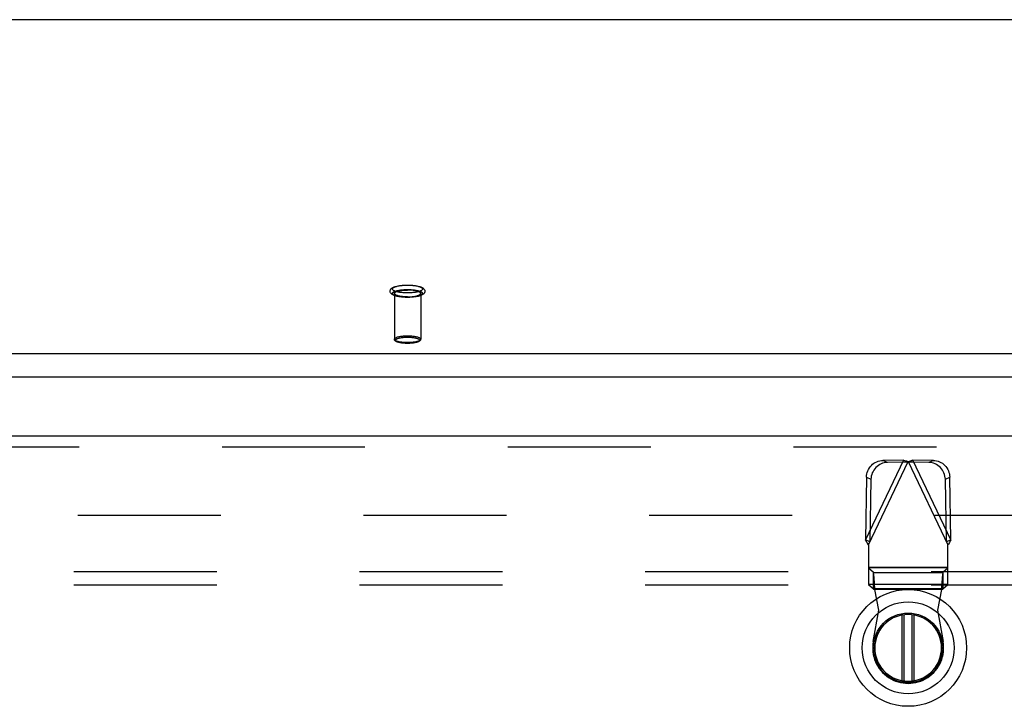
# Model space of a CAD drawing. Header units: inches. Extents: x 0 to 245, y 0 to 158.
# Tile 106 of 159: x 48.44 to 57.72, y 110.4 to 116.88. Entities that reach past the tile are written whole.
import ezdxf

# ---------------------------------------------------------------- set-up
doc = ezdxf.new("R2010")
doc.units = ezdxf.units.IN
doc.header["$LTSCALE"] = 13.466196
doc.header["$MEASUREMENT"] = 0
doc.linetypes.add('HIDDEN', pattern=[0.2, 0.1, -0.1])
doc.layers.get('0').update_dxf_attribs({"linetype": 'CONTINUOUS'})
for name, color, linetype in [('DEFAULT_2', 8, 'HIDDEN'), ('SECONDARY_OR_LEFT_DOOR_ASSEMBLY', 7, 'CONTINUOUS'), ('SUBPANEL', 7, 'CONTINUOUS')]:
    doc.layers.add(name, color=color, linetype=linetype)

msp = doc.modelspace()

# ---------------------------------------------------------------- linework, layer by layer
at = {"color": 7, "linetype": 'Continuous'}
for p, q in [((109.9955, 116.876), (41.3155, 116.876)), ((40.8899, 113.7271), (109.1711, 113.7271)), ((40.9055, 113.5088), (109.1555, 113.5088))]:
    msp.add_line(p, q, dxfattribs=at)
at = {"layer": 'DEFAULT_2', "color": 8, "linetype": 'HIDDEN'}
for p, q in [((51.969, 114.2948), (51.969, 113.863)), ((52.217, 114.2948), (52.217, 113.863)), ((40.9055, 112.2034), (73.3845, 112.2034))]:
    msp.add_line(p, q, dxfattribs=at)
for points in [[(52.093, 114.2573), (52.0813, 114.2574), (52.0696, 114.2578), (52.0581, 114.2584), (52.0467, 114.2592), (52.0356, 114.2603), (52.0247, 114.2616), (52.0142, 114.2632), (52.004, 114.265), (51.9942, 114.267), (51.9848, 114.2694), (51.9758, 114.272), (51.9678, 114.2748), (51.9608, 114.2777), (51.9548, 114.2807), (51.9496, 114.2838), (51.945, 114.287), (51.9411, 114.2904), (51.9377, 114.294), (51.9349, 114.2978), (51.9326, 114.3018), (51.931, 114.306), (51.9299, 114.3103), (51.9295, 114.3147), (51.9297, 114.3191), (51.9305, 114.3235), (51.932, 114.3279), (51.9341, 114.3321), (51.9369, 114.3361), (51.9403, 114.34), (51.9443, 114.3435), (51.9489, 114.3469), (51.9542, 114.3501), (51.9604, 114.3532), (51.9674, 114.3561), (51.9756, 114.359), (51.9846, 114.3617), (51.994, 114.364), (52.0039, 114.3661), (52.0141, 114.3679), (52.0247, 114.3695), (52.0355, 114.3708), (52.0467, 114.3719), (52.0581, 114.3727), (52.0696, 114.3733), (52.0813, 114.3737), (52.093, 114.3738)], [(52.093, 114.2996), (52.0824, 114.2997), (52.072, 114.3), (52.0616, 114.3005), (52.0513, 114.3012), (52.0413, 114.3021), (52.0315, 114.3032), (52.0221, 114.3045), (52.0131, 114.3059), (52.0046, 114.3075), (51.9965, 114.3093), (51.989, 114.3113), (51.982, 114.3134), (51.9757, 114.3156), (51.97, 114.3179), (51.9651, 114.3203), (51.9608, 114.3229), (51.9573, 114.3255), (51.9545, 114.3281), (51.9526, 114.3308), (51.9514, 114.3336), (51.951, 114.3363), (51.9514, 114.3391), (51.9526, 114.3418), (51.9545, 114.3445), (51.9573, 114.3472), (51.9608, 114.3497), (51.9651, 114.3523), (51.97, 114.3547), (51.9757, 114.357), (51.982, 114.3592), (51.989, 114.3613), (51.9965, 114.3633), (52.0046, 114.3651), (52.0131, 114.3667), (52.0221, 114.3682), (52.0315, 114.3694), (52.0413, 114.3705), (52.0513, 114.3714), (52.0616, 114.3721), (52.072, 114.3727), (52.0824, 114.373), (52.093, 114.3731)], [(52.093, 114.3738), (52.1047, 114.3737), (52.1163, 114.3733), (52.1279, 114.3727), (52.1392, 114.3719), (52.1503, 114.3708), (52.1612, 114.3695), (52.1717, 114.3679), (52.1819, 114.3661), (52.1918, 114.364), (52.2011, 114.3617), (52.2101, 114.3591), (52.2182, 114.3562), (52.2251, 114.3534), (52.2311, 114.3504), (52.2364, 114.3473), (52.2409, 114.3441), (52.2449, 114.3407), (52.2483, 114.3371), (52.2511, 114.3333), (52.2533, 114.3293), (52.255, 114.3251), (52.256, 114.3208), (52.2565, 114.3164), (52.2563, 114.312), (52.2554, 114.3076), (52.2539, 114.3032), (52.2518, 114.299), (52.249, 114.2949), (52.2456, 114.2911), (52.2416, 114.2875), (52.237, 114.2842), (52.2317, 114.281), (52.2256, 114.2779), (52.2185, 114.275), (52.2103, 114.2721), (52.2013, 114.2694), (52.1919, 114.2671), (52.182, 114.265), (52.1718, 114.2632), (52.1613, 114.2616), (52.1504, 114.2603), (52.1392, 114.2592), (52.1279, 114.2584), (52.1163, 114.2578), (52.1047, 114.2574), (52.093, 114.2573)], [(52.093, 114.3731), (52.1035, 114.373), (52.114, 114.3727), (52.1244, 114.3721), (52.1346, 114.3714), (52.1446, 114.3705), (52.1544, 114.3694), (52.1638, 114.3682), (52.1728, 114.3667), (52.1814, 114.3651), (52.1894, 114.3633), (52.197, 114.3613), (52.2039, 114.3592), (52.2102, 114.357), (52.2159, 114.3547), (52.2209, 114.3523), (52.2251, 114.3497), (52.2286, 114.3472), (52.2314, 114.3445), (52.2334, 114.3418), (52.2346, 114.3391), (52.235, 114.3363), (52.2346, 114.3336), (52.2334, 114.3308), (52.2314, 114.3281), (52.2286, 114.3255), (52.2251, 114.3229), (52.2209, 114.3203), (52.2159, 114.3179), (52.2102, 114.3156), (52.2039, 114.3134), (52.197, 114.3113), (52.1894, 114.3093), (52.1814, 114.3075), (52.1728, 114.3059), (52.1638, 114.3045), (52.1544, 114.3032), (52.1446, 114.3021), (52.1346, 114.3012), (52.1244, 114.3005), (52.114, 114.3), (52.1035, 114.2997), (52.093, 114.2996)], [(52.093, 114.258), (52.0824, 114.2581), (52.072, 114.2584), (52.0616, 114.2589), (52.0513, 114.2596), (52.0413, 114.2605), (52.0315, 114.2616), (52.0221, 114.2629), (52.0131, 114.2644), (52.0046, 114.266), (51.9965, 114.2678), (51.989, 114.2697), (51.982, 114.2718), (51.9757, 114.274), (51.97, 114.2764), (51.9651, 114.2788), (51.9608, 114.2813), (51.9573, 114.2839), (51.9545, 114.2866), (51.9526, 114.2893), (51.9514, 114.292), (51.951, 114.2948), (51.9514, 114.2975), (51.9526, 114.3003), (51.9545, 114.303), (51.9573, 114.3056), (51.9608, 114.3082), (51.9651, 114.3107), (51.97, 114.3132), (51.9757, 114.3155), (51.982, 114.3177), (51.989, 114.3198), (51.9965, 114.3217), (52.0046, 114.3235), (52.0131, 114.3252), (52.0221, 114.3266), (52.0315, 114.3279), (52.0413, 114.329), (52.0513, 114.3299), (52.0616, 114.3306), (52.072, 114.3311), (52.0824, 114.3314), (52.093, 114.3315)], [(51.969, 114.2948), (51.9693, 114.2973), (51.9705, 114.2998), (51.9724, 114.3023), (51.975, 114.3047), (51.9784, 114.3071), (51.9825, 114.3093), (51.9872, 114.3115), (51.9926, 114.3136), (51.9987, 114.3156), (52.0053, 114.3175), (52.0124, 114.3192), (52.0201, 114.3207), (52.0282, 114.3221), (52.0367, 114.3234), (52.0455, 114.3244), (52.0546, 114.3253), (52.064, 114.326), (52.0736, 114.3265), (52.0832, 114.3268), (52.093, 114.3269)], [(52.093, 114.2627), (52.0832, 114.2628), (52.0736, 114.2631), (52.064, 114.2636), (52.0546, 114.2642), (52.0455, 114.2651), (52.0367, 114.2662), (52.0282, 114.2674), (52.0201, 114.2688), (52.0124, 114.2704), (52.0053, 114.2721), (51.9987, 114.2739), (51.9926, 114.2759), (51.9872, 114.278), (51.9825, 114.2802), (51.9784, 114.2825), (51.975, 114.2849), (51.9724, 114.2873), (51.9705, 114.2898), (51.9693, 114.2923), (51.969, 114.2948)], [(52.093, 114.3315), (52.1035, 114.3314), (52.114, 114.3311), (52.1244, 114.3306), (52.1346, 114.3299), (52.1446, 114.329), (52.1544, 114.3279), (52.1638, 114.3266), (52.1728, 114.3252), (52.1814, 114.3235), (52.1894, 114.3217), (52.197, 114.3198), (52.2039, 114.3177), (52.2102, 114.3155), (52.2159, 114.3132), (52.2209, 114.3107), (52.2251, 114.3082), (52.2286, 114.3056), (52.2314, 114.303), (52.2334, 114.3003), (52.2346, 114.2975), (52.235, 114.2948), (52.2346, 114.292), (52.2334, 114.2893), (52.2314, 114.2866), (52.2286, 114.2839), (52.2251, 114.2813), (52.2209, 114.2788), (52.2159, 114.2764), (52.2102, 114.274), (52.2039, 114.2718), (52.197, 114.2697), (52.1894, 114.2678), (52.1814, 114.266), (52.1728, 114.2644), (52.1638, 114.2629), (52.1544, 114.2616), (52.1446, 114.2605), (52.1346, 114.2596), (52.1244, 114.2589), (52.114, 114.2584), (52.1035, 114.2581), (52.093, 114.258)], [(52.217, 114.2948), (52.2166, 114.2973), (52.2154, 114.2998), (52.2135, 114.3023), (52.2109, 114.3047), (52.2075, 114.3071), (52.2035, 114.3093), (52.1987, 114.3115), (52.1933, 114.3136), (52.1873, 114.3156), (52.1806, 114.3175), (52.1735, 114.3192), (52.1659, 114.3207), (52.1578, 114.3221), (52.1493, 114.3234), (52.1404, 114.3244), (52.1313, 114.3253), (52.1219, 114.326), (52.1124, 114.3265), (52.1027, 114.3268), (52.093, 114.3269)], [(52.093, 114.2627), (52.1027, 114.2628), (52.1124, 114.2631), (52.1219, 114.2636), (52.1313, 114.2642), (52.1404, 114.2651), (52.1493, 114.2662), (52.1578, 114.2674), (52.1659, 114.2688), (52.1735, 114.2704), (52.1806, 114.2721), (52.1873, 114.2739), (52.1933, 114.2759), (52.1987, 114.278), (52.2035, 114.2802), (52.2075, 114.2825), (52.2109, 114.2849), (52.2135, 114.2873), (52.2154, 114.2898), (52.2166, 114.2923), (52.217, 114.2948)], [(51.969, 113.863), (51.9694, 113.8655), (51.9705, 113.8681), (51.9725, 113.8706), (51.9752, 113.873), (51.9786, 113.8754), (51.9828, 113.8777), (51.9877, 113.88), (51.9932, 113.8821), (51.9994, 113.8841), (52.0061, 113.8859), (52.0134, 113.8876), (52.0213, 113.8892), (52.0296, 113.8906), (52.0383, 113.8918), (52.0473, 113.8928), (52.0565, 113.8937), (52.0658, 113.8943), (52.075, 113.8948), (52.0841, 113.895), (52.093, 113.8951)], [(52.093, 113.8951), (52.1018, 113.895), (52.1109, 113.8948), (52.1201, 113.8943), (52.1294, 113.8937), (52.1386, 113.8928), (52.1476, 113.8918), (52.1563, 113.8906), (52.1646, 113.8892), (52.1725, 113.8876), (52.1798, 113.8859), (52.1865, 113.8841), (52.1927, 113.8821), (52.1982, 113.88), (52.2031, 113.8778), (52.2073, 113.8754), (52.2107, 113.873), (52.2134, 113.8706), (52.2154, 113.8681), (52.2166, 113.8656), (52.217, 113.863)], [(52.093, 113.8309), (52.0841, 113.831), (52.075, 113.8312), (52.0658, 113.8317), (52.0565, 113.8323), (52.0473, 113.8332), (52.0383, 113.8342), (52.0296, 113.8354), (52.0213, 113.8368), (52.0135, 113.8384), (52.0062, 113.8401), (51.9994, 113.8419), (51.9932, 113.8439), (51.9877, 113.846), (51.9828, 113.8483), (51.9787, 113.8506), (51.9752, 113.853), (51.9725, 113.8554), (51.9705, 113.8579), (51.9694, 113.8604), (51.969, 113.863)], [(52.093, 113.8235), (52.0839, 113.8236), (52.0748, 113.8239), (52.0659, 113.8243), (52.057, 113.825), (52.0484, 113.8258), (52.04, 113.8268), (52.0319, 113.828), (52.0241, 113.8293), (52.0167, 113.8308), (52.0096, 113.8325), (52.0029, 113.8344), (51.9966, 113.8365), (51.991, 113.8388), (51.986, 113.8411), (51.9819, 113.8435), (51.9784, 113.846), (51.9755, 113.8485), (51.9732, 113.8512), (51.9713, 113.8541), (51.97, 113.857), (51.9692, 113.86), (51.969, 113.863)], [(52.093, 113.8238), (52.0848, 113.8239), (52.0765, 113.8241), (52.068, 113.8246), (52.0595, 113.8251), (52.051, 113.8259), (52.0427, 113.8269), (52.0347, 113.828), (52.0271, 113.8293), (52.0199, 113.8307), (52.0132, 113.8323), (52.0069, 113.834), (52.0013, 113.8358), (51.9962, 113.8377), (51.9917, 113.8398), (51.9879, 113.8419), (51.9847, 113.8441), (51.9822, 113.8464), (51.9804, 113.8487), (51.9793, 113.851), (51.979, 113.8533), (51.9793, 113.8557), (51.9804, 113.858), (51.9822, 113.8603), (51.9847, 113.8626), (51.9879, 113.8648), (51.9917, 113.8669), (51.9962, 113.8689), (52.0013, 113.8709), (52.0069, 113.8727), (52.0131, 113.8744), (52.0198, 113.876), (52.027, 113.8774), (52.0347, 113.8787), (52.0427, 113.8798), (52.051, 113.8808), (52.0594, 113.8815), (52.068, 113.8821), (52.0765, 113.8825), (52.0848, 113.8828), (52.093, 113.8828)], [(52.093, 113.8828), (52.1011, 113.8828), (52.1095, 113.8825), (52.1179, 113.8821), (52.1265, 113.8815), (52.1349, 113.8808), (52.1432, 113.8798), (52.1512, 113.8787), (52.1588, 113.8774), (52.166, 113.876), (52.1728, 113.8744), (52.179, 113.8727), (52.1846, 113.8709), (52.1897, 113.8689), (52.1942, 113.8669), (52.1981, 113.8648), (52.2012, 113.8626), (52.2037, 113.8603), (52.2055, 113.858), (52.2066, 113.8557), (52.207, 113.8534), (52.2066, 113.851), (52.2055, 113.8487), (52.2037, 113.8464), (52.2013, 113.8441), (52.1981, 113.8419), (52.1942, 113.8398), (52.1898, 113.8378), (52.1847, 113.8358), (52.179, 113.834), (52.1728, 113.8323), (52.1661, 113.8307), (52.1589, 113.8293), (52.1512, 113.828), (52.1432, 113.8269), (52.135, 113.8259), (52.1265, 113.8251), (52.118, 113.8246), (52.1095, 113.8241), (52.1012, 113.8239), (52.093, 113.8238)], [(52.217, 113.863), (52.2166, 113.8605), (52.2154, 113.8579), (52.2135, 113.8554), (52.2108, 113.853), (52.2073, 113.8506), (52.2031, 113.8483), (52.1983, 113.8461), (52.1927, 113.8439), (52.1866, 113.842), (52.1798, 113.8401), (52.1725, 113.8384), (52.1647, 113.8368), (52.1564, 113.8354), (52.1477, 113.8342), (52.1386, 113.8332), (52.1295, 113.8323), (52.1202, 113.8317), (52.1109, 113.8312), (52.1019, 113.831), (52.093, 113.8309)], [(52.217, 113.863), (52.2167, 113.86), (52.2159, 113.857), (52.2146, 113.854), (52.2127, 113.8512), (52.2103, 113.8485), (52.2074, 113.8459), (52.2039, 113.8435), (52.1998, 113.8411), (52.1948, 113.8387), (52.1891, 113.8364), (52.1829, 113.8344), (52.1762, 113.8325), (52.1691, 113.8308), (52.1616, 113.8293), (52.1538, 113.8279), (52.1458, 113.8268), (52.1374, 113.8258), (52.1288, 113.825), (52.12, 113.8243), (52.1111, 113.8239), (52.102, 113.8236), (52.093, 113.8235)]]:
    msp.add_lwpolyline(points, dxfattribs=at)
at = {"layer": 'SECONDARY_OR_LEFT_DOOR_ASSEMBLY', "color": 3, "linetype": 'Continuous'}
msp.add_line((39.5725, 112.9534), (74.051, 112.9534), dxfattribs=at)
at = {"layer": 'SECONDARY_OR_LEFT_DOOR_ASSEMBLY', "color": 8, "linetype": 'HIDDEN'}
for p, q in [((39.5725, 112.8494), (74.051, 112.8494)), ((56.7676, 112.7241), (56.4101, 111.9714)), ((56.4383, 111.9233), (56.8123, 112.7107)), ((56.7676, 112.7241), (56.5747, 112.7207)), ((56.6163, 112.7009), (56.5747, 112.7207)), ((56.8092, 112.7043), (56.6163, 112.7009)), ((56.7676, 112.7241), (56.8092, 112.7043)), ((56.7676, 112.7241), (56.7823, 112.7197)), ((56.7823, 112.7197), (56.7972, 112.7153)), ((56.7972, 112.7153), (56.8123, 112.7107)), ((56.8123, 112.7107), (56.8348, 112.7175)), ((56.8123, 112.7107), (57.1863, 111.9233)), ((56.8153, 112.7043), (56.8569, 112.7241)), ((57.0082, 112.7009), (56.8153, 112.7043)), ((57.2144, 111.9714), (56.8569, 112.7241)), ((57.0498, 112.7207), (56.8569, 112.7241)), ((57.0498, 112.7207), (57.0082, 112.7009)), ((56.4202, 112.5618), (56.4101, 111.9714)), ((56.4202, 112.5618), (56.4618, 112.5421)), ((56.4618, 112.5421), (56.4517, 111.9516)), ((57.1628, 112.5421), (57.2044, 112.5618)), ((57.1728, 111.9516), (57.1628, 112.5421)), ((57.2144, 111.9714), (57.2044, 112.5618)), ((56.4517, 111.9516), (56.4101, 111.9714)), ((57.2144, 111.9714), (57.1728, 111.9516)), ((56.4383, 111.9233), (56.4383, 111.5495)), ((57.1863, 111.5495), (57.1863, 111.9233)), ((57.1863, 111.712), (56.4383, 111.712)), ((57.1863, 111.7082), (56.4383, 111.7082)), ((56.4843, 111.663), (56.4383, 111.7046)), ((56.4843, 111.5079), (56.4843, 111.663)), ((56.4843, 111.663), (57.1402, 111.663)), ((57.1863, 111.7046), (57.1402, 111.663)), ((57.1402, 111.663), (57.1402, 111.5079)), ((56.4383, 111.5531), (57.1863, 111.5531)), ((56.4383, 111.5495), (56.4843, 111.5079)), ((57.1402, 111.5079), (56.4843, 111.5079)), ((56.5367, 111.3072), (56.4988, 111.5041)), ((57.1257, 111.5041), (56.4988, 111.5041)), ((57.1257, 111.5041), (57.0879, 111.3072)), ((57.1402, 111.5079), (57.1863, 111.5495)), ((56.483, 111.0129), (56.5367, 111.3072)), ((57.0879, 111.3072), (57.1415, 111.0129))]:
    msp.add_line(p, q, dxfattribs=at)
at = {"layer": 'SECONDARY_OR_LEFT_DOOR_ASSEMBLY', "color": 7, "linetype": 'Continuous'}
for p, q in [((56.7571, 110.6427), (56.7571, 111.2629)), ((56.7729, 111.2653), (56.7729, 110.6404)), ((56.8516, 110.6404), (56.8516, 111.2653)), ((56.8674, 111.2629), (56.8674, 110.6427))]:
    msp.add_line(p, q, dxfattribs=at)
at = {"layer": 'SECONDARY_OR_LEFT_DOOR_ASSEMBLY', "color": 8, "linetype": 'HIDDEN'}
for points in [[(56.4202, 112.5618), (56.4212, 112.5773), (56.4236, 112.5924), (56.4275, 112.6073), (56.4328, 112.6219), (56.4394, 112.6358), (56.4473, 112.6491), (56.4564, 112.6615), (56.4665, 112.6731), (56.4777, 112.6835), (56.4899, 112.6929), (56.5028, 112.701), (56.5163, 112.7078), (56.5304, 112.7132), (56.545, 112.7172), (56.5597, 112.7197), (56.5747, 112.7207)], [(56.6163, 112.7009), (56.6013, 112.6999), (56.5866, 112.6974), (56.572, 112.6934), (56.5579, 112.688), (56.5443, 112.6812), (56.5314, 112.6731), (56.5193, 112.6638), (56.5081, 112.6533), (56.4979, 112.6418), (56.4889, 112.6293), (56.481, 112.6161), (56.4744, 112.6021), (56.4691, 112.5876), (56.4652, 112.5727), (56.4628, 112.5575), (56.4618, 112.5421)], [(56.8348, 112.7175), (56.8496, 112.7219), (56.8569, 112.7241)], [(57.1628, 112.5421), (57.1618, 112.5575), (57.1593, 112.5727), (57.1554, 112.5876), (57.1502, 112.6021), (57.1435, 112.6161), (57.1357, 112.6293), (57.1266, 112.6418), (57.1164, 112.6533), (57.1052, 112.6638), (57.0931, 112.6731), (57.0802, 112.6812), (57.0666, 112.688), (57.0525, 112.6934), (57.038, 112.6974), (57.0232, 112.6999), (57.0082, 112.7009)], [(57.0498, 112.7207), (57.0648, 112.7197), (57.0796, 112.7172), (57.0941, 112.7132), (57.1082, 112.7078), (57.1218, 112.701), (57.1347, 112.6929), (57.1468, 112.6835), (57.158, 112.6731), (57.1682, 112.6615), (57.1773, 112.6491), (57.1851, 112.6358), (57.1918, 112.6219), (57.197, 112.6073), (57.2009, 112.5924), (57.2033, 112.5773), (57.2044, 112.5618)], [(56.4383, 111.9233), (56.4287, 111.9394), (56.4239, 111.9474), (56.4193, 111.9554), (56.4146, 111.9634), (56.4101, 111.9714)], [(57.2006, 111.9474), (57.1911, 111.9314), (57.1863, 111.9233)], [(57.2144, 111.9714), (57.2099, 111.9634), (57.2053, 111.9554), (57.2006, 111.9474)], [(56.4957, 111.5516), (56.4947, 111.5668), (56.4936, 111.5813), (56.4926, 111.595), (56.4916, 111.6078), (56.4905, 111.6196), (56.4895, 111.6303), (56.4885, 111.6396), (56.4874, 111.6477), (56.4864, 111.6543), (56.4853, 111.6594), (56.4843, 111.663)], [(57.1402, 111.663), (57.1392, 111.6594), (57.1382, 111.6543), (57.1371, 111.6477), (57.1361, 111.6396), (57.135, 111.6303), (57.134, 111.6196), (57.133, 111.6078), (57.1319, 111.595), (57.1309, 111.5813), (57.1299, 111.5668), (57.1288, 111.5516), (57.1278, 111.536), (57.1257, 111.5041)], [(56.4843, 111.5079), (56.4867, 111.5077), (56.4891, 111.5072), (56.4916, 111.5066), (56.494, 111.5058), (56.4964, 111.505), (56.4988, 111.5041)], [(56.4988, 111.5041), (56.4978, 111.5201), (56.4957, 111.5516)], [(57.1257, 111.5041), (57.1281, 111.505), (57.1306, 111.5058), (57.133, 111.5066), (57.1354, 111.5072), (57.1378, 111.5077), (57.1402, 111.5079)]]:
    msp.add_lwpolyline(points, dxfattribs=at)
at = {"layer": 'SECONDARY_OR_LEFT_DOOR_ASSEMBLY', "color": 7, "linetype": 'Continuous'}
for radius in [0.5512, 0.4331, 0.3287, 0.3169]:
    msp.add_circle((56.8122, 110.9528), radius, dxfattribs=at)
msp.add_arc((56.8122, 110.9528), 0.315, 100.07866, 79.92134, dxfattribs=at)
at = {"layer": 'SECONDARY_OR_LEFT_DOOR_ASSEMBLY', "color": 8, "linetype": 'HIDDEN'}
msp.add_arc((56.8123, 110.9529), 0.3346, 169.67298, 10.32702, dxfattribs=at)
at = {"layer": 'SUBPANEL', "color": 8, "linetype": 'HIDDEN'}
for p, q in [((43.5617, 111.6722), (107.4992, 111.6722)), ((43.5617, 111.5472), (107.4992, 111.5472))]:
    msp.add_line(p, q, dxfattribs=at)

doc.saveas('drawing.dxf')
